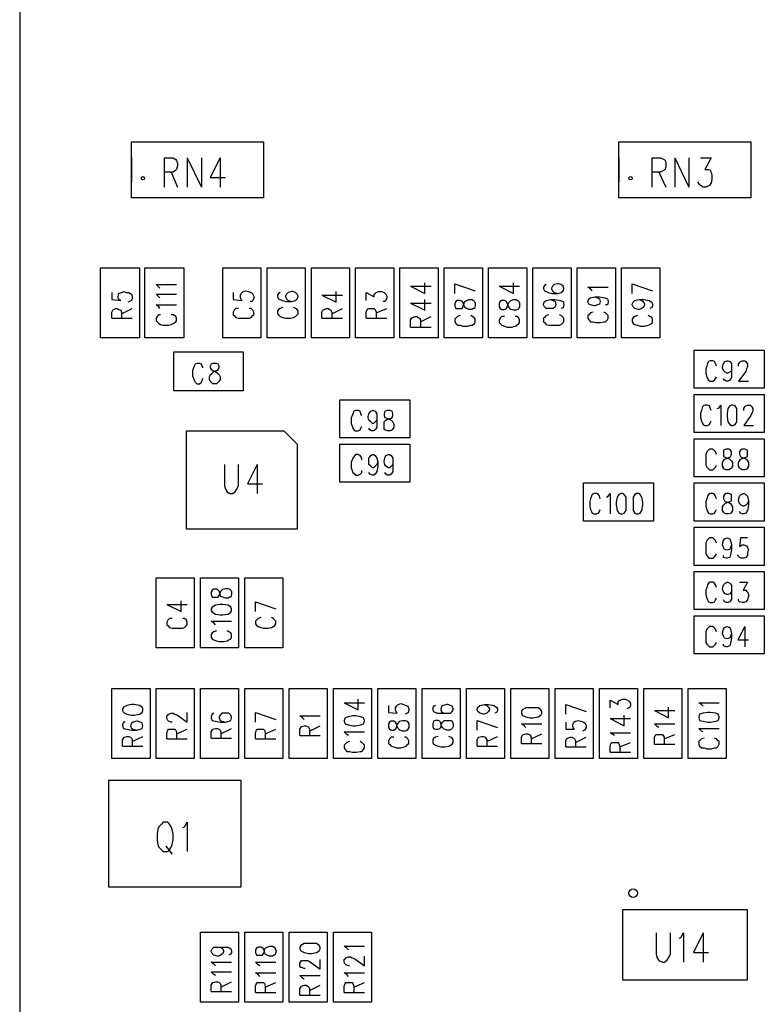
# Model space of a CAD drawing. Extents: x 11.9 to 28.1, y 10.8 to 21.2.
# Tile 3 of 17: x 16.5 to 17.3, y 16.8 to 17.9. Entities that reach past the tile are written whole.
import ezdxf

# ---------------------------------------------------------------- set-up
doc = ezdxf.new("R2010")
doc.units = 0
doc.header["$MEASUREMENT"] = 0
doc.layers.add('LAYNR1', color=2, linetype='Continuous')

msp = doc.modelspace()

# ---------------------------------------------------------------- linework, layer by layer
at = {"layer": 'LAYNR1', "color": 7}
for points in [[(16.487, 19.136), (16.487, 15.636)], [(16.487, 18.636), (16.487, 16.136)], [(16.613, 17.749), (16.613, 17.722)], [(16.65, 17.749), (16.65, 17.716)], [(16.65, 17.749), (16.66, 17.749), (16.663, 17.747), (16.664, 17.746), (16.665, 17.743), (16.665, 17.74), (16.664, 17.736), (16.663, 17.735), (16.66, 17.733), (16.65, 17.733)], [(16.676, 17.749), (16.676, 17.716)], [(16.676, 17.749), (16.692, 17.716)], [(16.692, 17.749), (16.692, 17.716)], [(16.713, 17.749), (16.702, 17.727), (16.719, 17.727)], [(16.713, 17.749), (16.713, 17.716)], [(16.762, 17.749), (16.762, 17.722)], [(17.163, 17.749), (17.163, 17.722)], [(17.2, 17.749), (17.2, 17.716)], [(17.2, 17.749), (17.21, 17.749), (17.214, 17.747), (17.215, 17.746), (17.216, 17.743), (17.216, 17.74), (17.215, 17.736), (17.214, 17.735), (17.21, 17.733), (17.2, 17.733)], [(17.226, 17.749), (17.226, 17.716)], [(17.226, 17.749), (17.242, 17.716)], [(17.242, 17.749), (17.242, 17.716)], [(17.255, 17.749), (17.267, 17.749), (17.26, 17.736), (17.264, 17.736), (17.266, 17.735), (17.267, 17.733), (17.268, 17.729), (17.268, 17.725), (17.267, 17.721), (17.265, 17.718), (17.261, 17.716), (17.258, 17.716), (17.255, 17.718), (17.254, 17.719), (17.252, 17.722)], [(17.312, 17.749), (17.312, 17.722)], [(16.658, 17.733), (16.665, 17.716)], [(17.208, 17.733), (17.216, 17.716)], [(16.578, 17.546), (16.578, 17.625)], [(16.578, 17.625), (16.622, 17.625)], [(16.622, 17.625), (16.622, 17.546)], [(16.628, 17.546), (16.628, 17.625)], [(16.628, 17.625), (16.672, 17.625)], [(16.672, 17.625), (16.672, 17.546)], [(16.716, 17.546), (16.716, 17.625)], [(16.716, 17.625), (16.759, 17.625)], [(16.759, 17.625), (16.759, 17.546)], [(16.766, 17.546), (16.766, 17.625)], [(16.766, 17.625), (16.809, 17.625)], [(16.809, 17.625), (16.809, 17.546)], [(16.816, 17.546), (16.816, 17.625)], [(16.816, 17.625), (16.859, 17.625)], [(16.859, 17.625), (16.859, 17.546)], [(16.866, 17.546), (16.866, 17.625)], [(16.866, 17.625), (16.909, 17.625)], [(16.909, 17.625), (16.909, 17.546)], [(16.916, 17.546), (16.916, 17.625)], [(16.916, 17.625), (16.959, 17.625)], [(16.959, 17.625), (16.959, 17.546)], [(16.966, 17.546), (16.966, 17.625)], [(16.966, 17.625), (17.009, 17.625)], [(17.009, 17.625), (17.009, 17.546)], [(17.016, 17.546), (17.016, 17.625)], [(17.016, 17.625), (17.059, 17.625)], [(17.059, 17.625), (17.059, 17.546)], [(17.066, 17.546), (17.066, 17.625)], [(17.066, 17.625), (17.109, 17.625)], [(17.109, 17.625), (17.109, 17.546)], [(17.116, 17.546), (17.116, 17.625)], [(17.116, 17.625), (17.159, 17.625)], [(17.159, 17.625), (17.159, 17.546)], [(17.166, 17.546), (17.166, 17.625)], [(17.166, 17.625), (17.209, 17.625)], [(17.209, 17.625), (17.209, 17.546)], [(16.928, 17.604), (16.944, 17.596), (16.944, 17.608)], [(16.978, 17.607), (17.001, 17.599)], [(16.978, 17.596), (16.978, 17.607)], [(17.028, 17.604), (17.044, 17.596), (17.044, 17.608)], [(17.081, 17.606), (17.079, 17.605), (17.078, 17.603), (17.078, 17.601), (17.079, 17.599), (17.083, 17.597), (17.088, 17.596), (17.094, 17.596), (17.098, 17.597), (17.1, 17.599), (17.101, 17.601), (17.101, 17.602), (17.1, 17.604), (17.098, 17.606), (17.095, 17.607), (17.094, 17.607), (17.09, 17.606), (17.088, 17.604), (17.087, 17.602), (17.087, 17.601), (17.088, 17.599), (17.09, 17.597), (17.094, 17.596)], [(17.178, 17.607), (17.201, 17.599)], [(17.178, 17.596), (17.178, 17.607)], [(16.591, 17.597), (16.591, 17.589), (16.601, 17.588), (16.599, 17.589), (16.598, 17.591), (16.598, 17.593)], [(16.598, 17.593), (16.599, 17.596), (16.602, 17.597), (16.605, 17.598), (16.607, 17.597), (16.61, 17.597), (16.613, 17.595), (16.614, 17.593), (16.614, 17.59), (16.613, 17.588), (16.611, 17.587), (16.609, 17.586)], [(16.645, 17.602), (16.644, 17.603), (16.641, 17.606), (16.664, 17.606)], [(16.728, 17.597), (16.728, 17.589), (16.738, 17.588), (16.737, 17.589), (16.736, 17.591), (16.736, 17.594), (16.737, 17.596), (16.739, 17.598), (16.742, 17.599), (16.745, 17.598), (16.748, 17.597), (16.75, 17.595), (16.751, 17.593), (16.751, 17.591), (16.75, 17.588), (16.749, 17.587), (16.747, 17.587)], [(16.781, 17.597), (16.779, 17.596), (16.778, 17.594), (16.778, 17.592), (16.779, 17.59), (16.783, 17.588), (16.788, 17.587), (16.794, 17.587), (16.798, 17.588), (16.8, 17.59), (16.801, 17.592), (16.801, 17.593), (16.8, 17.595), (16.798, 17.597), (16.795, 17.598), (16.794, 17.598), (16.79, 17.597), (16.788, 17.595), (16.787, 17.593), (16.787, 17.592), (16.788, 17.59), (16.79, 17.588), (16.794, 17.587)], [(16.828, 17.594), (16.844, 17.586), (16.844, 17.598)], [(16.878, 17.588), (16.878, 17.597), (16.887, 17.592), (16.887, 17.595), (16.888, 17.596), (16.889, 17.597), (16.892, 17.598), (16.895, 17.598), (16.898, 17.597), (16.9, 17.595), (16.901, 17.593), (16.901, 17.591), (16.9, 17.588), (16.899, 17.587), (16.897, 17.587)], [(16.928, 17.604), (16.951, 17.604)], [(17.028, 17.604), (17.051, 17.604)], [(17.133, 17.599), (17.131, 17.601), (17.128, 17.603), (17.151, 17.603)], [(16.645, 17.591), (16.644, 17.592), (16.641, 17.595), (16.664, 17.595)], [(16.828, 17.594), (16.851, 17.594)], [(16.928, 17.585), (16.944, 17.577), (16.944, 17.589)], [(16.928, 17.585), (16.951, 17.585)], [(17.028, 17.581), (17.029, 17.579), (17.031, 17.578), (17.034, 17.578), (17.036, 17.579), (17.037, 17.581), (17.038, 17.584), (17.039, 17.586), (17.041, 17.588), (17.044, 17.589), (17.047, 17.589), (17.049, 17.588), (17.05, 17.587), (17.051, 17.585)], [(17.051, 17.585), (17.051, 17.581), (17.05, 17.579), (17.049, 17.578), (17.047, 17.577), (17.044, 17.577), (17.041, 17.578), (17.039, 17.58), (17.038, 17.582), (17.037, 17.585), (17.036, 17.587), (17.034, 17.588), (17.031, 17.588), (17.029, 17.587), (17.028, 17.585)], [(17.028, 17.585), (17.028, 17.581)], [(17.086, 17.589), (17.089, 17.588), (17.091, 17.587), (17.092, 17.584), (17.092, 17.583), (17.091, 17.581), (17.089, 17.579), (17.086, 17.579), (17.085, 17.579), (17.081, 17.579), (17.079, 17.581), (17.078, 17.583), (17.078, 17.584), (17.079, 17.587), (17.081, 17.588), (17.086, 17.589), (17.091, 17.589), (17.097, 17.588), (17.1, 17.587), (17.101, 17.584), (17.101, 17.583), (17.1, 17.58), (17.098, 17.579)], [(17.136, 17.592), (17.139, 17.591), (17.141, 17.59), (17.142, 17.587), (17.142, 17.587), (17.141, 17.584), (17.139, 17.583), (17.136, 17.582), (17.135, 17.582), (17.131, 17.583), (17.129, 17.584), (17.128, 17.587), (17.128, 17.587), (17.129, 17.59), (17.131, 17.591), (17.136, 17.592), (17.141, 17.592), (17.147, 17.591), (17.15, 17.59), (17.151, 17.587), (17.151, 17.586), (17.15, 17.583), (17.148, 17.583)], [(17.186, 17.589), (17.189, 17.588), (17.191, 17.586), (17.192, 17.584), (17.192, 17.583), (17.191, 17.581), (17.189, 17.579), (17.186, 17.578), (17.185, 17.578), (17.181, 17.579), (17.179, 17.581), (17.178, 17.583), (17.178, 17.584), (17.179, 17.586), (17.181, 17.588), (17.186, 17.589), (17.191, 17.589), (17.197, 17.588), (17.2, 17.586), (17.201, 17.584), (17.201, 17.582), (17.2, 17.58), (17.198, 17.579)], [(16.591, 17.568), (16.591, 17.575), (16.592, 17.577), (16.593, 17.578), (16.595, 17.579), (16.597, 17.579), (16.599, 17.578), (16.601, 17.577), (16.602, 17.575), (16.602, 17.568)], [(16.602, 17.573), (16.614, 17.579)], [(16.645, 17.579), (16.644, 17.581), (16.641, 17.583), (16.664, 17.583)], [(16.734, 17.579), (16.731, 17.579), (16.729, 17.577), (16.728, 17.575), (16.728, 17.572), (16.729, 17.571), (16.731, 17.569), (16.734, 17.568), (16.737, 17.568), (16.742, 17.568), (16.746, 17.568), (16.748, 17.569), (16.75, 17.571), (16.751, 17.572), (16.751, 17.575), (16.75, 17.577), (16.748, 17.579), (16.746, 17.579)], [(16.784, 17.58), (16.781, 17.579), (16.779, 17.578), (16.778, 17.576), (16.778, 17.573), (16.779, 17.572), (16.781, 17.57), (16.784, 17.569), (16.787, 17.568), (16.792, 17.568), (16.796, 17.569), (16.798, 17.57), (16.8, 17.572), (16.801, 17.573), (16.801, 17.576), (16.8, 17.578), (16.798, 17.579), (16.796, 17.58)], [(16.828, 17.568), (16.828, 17.575), (16.829, 17.577), (16.83, 17.578), (16.833, 17.579), (16.835, 17.579), (16.837, 17.578), (16.838, 17.577), (16.839, 17.575), (16.839, 17.568)], [(16.839, 17.573), (16.851, 17.579)], [(16.878, 17.568), (16.878, 17.575), (16.879, 17.578), (16.88, 17.579), (16.883, 17.579), (16.885, 17.579), (16.887, 17.579), (16.888, 17.578), (16.889, 17.575), (16.889, 17.568)], [(16.889, 17.574), (16.901, 17.579)], [(17.134, 17.575), (17.131, 17.574), (17.129, 17.572), (17.128, 17.571), (17.128, 17.568), (17.129, 17.566), (17.131, 17.564), (17.134, 17.564), (17.137, 17.563), (17.142, 17.563), (17.146, 17.564), (17.148, 17.564), (17.15, 17.566), (17.151, 17.568), (17.151, 17.571), (17.15, 17.572), (17.148, 17.574), (17.146, 17.575)], [(16.591, 17.568), (16.614, 17.568)], [(16.646, 17.572), (16.644, 17.572), (16.642, 17.57), (16.641, 17.568), (16.641, 17.565), (16.642, 17.564), (16.644, 17.562), (16.646, 17.561), (16.649, 17.56), (16.655, 17.56), (16.658, 17.561), (16.66, 17.562), (16.663, 17.564), (16.664, 17.565), (16.664, 17.568), (16.663, 17.57), (16.66, 17.572), (16.658, 17.572)], [(16.828, 17.568), (16.851, 17.568)], [(16.878, 17.568), (16.901, 17.568)], [(16.928, 17.558), (16.928, 17.566), (16.929, 17.568), (16.93, 17.569), (16.933, 17.57), (16.935, 17.57), (16.937, 17.569), (16.938, 17.568), (16.939, 17.566), (16.939, 17.558)], [(16.939, 17.564), (16.951, 17.57)], [(16.984, 17.571), (16.981, 17.57), (16.979, 17.568), (16.978, 17.567), (16.978, 17.564), (16.979, 17.562), (16.981, 17.56), (16.984, 17.56), (16.987, 17.559), (16.992, 17.559), (16.996, 17.56), (16.998, 17.56), (17, 17.562), (17.001, 17.564), (17.001, 17.567), (17, 17.568), (16.998, 17.57), (16.996, 17.571)], [(17.034, 17.57), (17.031, 17.57), (17.029, 17.568), (17.028, 17.566), (17.028, 17.563), (17.029, 17.562), (17.031, 17.56), (17.034, 17.559), (17.037, 17.558)], [(17.042, 17.558), (17.046, 17.559), (17.048, 17.56), (17.05, 17.562), (17.051, 17.563), (17.051, 17.566), (17.05, 17.568), (17.048, 17.57), (17.046, 17.57)], [(17.084, 17.572), (17.081, 17.571), (17.079, 17.569), (17.078, 17.568), (17.078, 17.564), (17.079, 17.563), (17.081, 17.561), (17.084, 17.56), (17.087, 17.56), (17.092, 17.56), (17.096, 17.56), (17.098, 17.561), (17.1, 17.563), (17.101, 17.564), (17.101, 17.568), (17.1, 17.569), (17.098, 17.571), (17.096, 17.572)], [(17.184, 17.571), (17.181, 17.57), (17.179, 17.569), (17.178, 17.567)], [(17.178, 17.567), (17.178, 17.564), (17.179, 17.562), (17.181, 17.561), (17.184, 17.56), (17.187, 17.559), (17.192, 17.559), (17.196, 17.56), (17.198, 17.561), (17.2, 17.562), (17.201, 17.564), (17.201, 17.567)], [(17.201, 17.567), (17.2, 17.569), (17.198, 17.57), (17.196, 17.571)], [(16.928, 17.558), (16.951, 17.558)], [(17.037, 17.558), (17.042, 17.558)], [(16.622, 17.546), (16.578, 17.546)], [(16.672, 17.546), (16.628, 17.546)], [(16.759, 17.546), (16.716, 17.546)], [(16.809, 17.546), (16.766, 17.546)], [(16.859, 17.546), (16.816, 17.546)], [(16.909, 17.546), (16.866, 17.546)], [(16.959, 17.546), (16.916, 17.546)], [(17.009, 17.546), (16.966, 17.546)], [(17.059, 17.546), (17.016, 17.546)], [(17.109, 17.546), (17.066, 17.546)], [(17.159, 17.546), (17.116, 17.546)], [(17.209, 17.546), (17.166, 17.546)], [(16.661, 17.486), (16.661, 17.53)], [(16.661, 17.53), (16.739, 17.53)], [(16.739, 17.53), (16.739, 17.486)], [(17.248, 17.532), (17.327, 17.532)], [(17.248, 17.489), (17.248, 17.532)], [(17.327, 17.532), (17.327, 17.489)], [(17.273, 17.514), (17.272, 17.517), (17.271, 17.519), (17.269, 17.52), (17.266, 17.52), (17.264, 17.519), (17.263, 17.517), (17.262, 17.514), (17.261, 17.511), (17.261, 17.506), (17.262, 17.502), (17.263, 17.5), (17.264, 17.498), (17.266, 17.497), (17.269, 17.497), (17.271, 17.498), (17.272, 17.5), (17.273, 17.502)], [(17.29, 17.512), (17.29, 17.509), (17.288, 17.507), (17.286, 17.506), (17.285, 17.506), (17.283, 17.507), (17.281, 17.509), (17.28, 17.512), (17.28, 17.513), (17.281, 17.517), (17.283, 17.519), (17.285, 17.52), (17.286, 17.52), (17.288, 17.519), (17.29, 17.517), (17.29, 17.512), (17.29, 17.507), (17.29, 17.501), (17.288, 17.498), (17.286, 17.497), (17.284, 17.497), (17.282, 17.498), (17.281, 17.5)], [(17.298, 17.514), (17.298, 17.516), (17.299, 17.518), (17.3, 17.519), (17.302, 17.52), (17.305, 17.52), (17.306, 17.519), (17.307, 17.518), (17.308, 17.516), (17.308, 17.513), (17.307, 17.511), (17.306, 17.508), (17.298, 17.497), (17.309, 17.497)], [(16.694, 17.512), (16.693, 17.514), (16.692, 17.516), (16.69, 17.517), (16.687, 17.517), (16.685, 17.516), (16.684, 17.514), (16.683, 17.512), (16.682, 17.509), (16.682, 17.503), (16.683, 17.5), (16.684, 17.498), (16.685, 17.496), (16.687, 17.494), (16.69, 17.494), (16.692, 17.496), (16.693, 17.498), (16.694, 17.5)], [(16.739, 17.486), (16.661, 17.486)], [(17.327, 17.489), (17.248, 17.489)], [(16.848, 17.433), (16.848, 17.476)], [(16.848, 17.476), (16.927, 17.476)], [(16.927, 17.476), (16.927, 17.433)], [(17.248, 17.482), (17.327, 17.482)], [(17.248, 17.439), (17.248, 17.482)], [(17.327, 17.482), (17.327, 17.439)], [(16.873, 17.458), (16.872, 17.46), (16.871, 17.463), (16.869, 17.464), (16.866, 17.464), (16.864, 17.463), (16.863, 17.46), (16.862, 17.458), (16.861, 17.455), (16.861, 17.449), (16.862, 17.446), (16.863, 17.444), (16.864, 17.442), (16.866, 17.441), (16.869, 17.441), (16.871, 17.442), (16.872, 17.444), (16.873, 17.446)], [(16.89, 17.456), (16.89, 17.453), (16.888, 17.451), (16.886, 17.449), (16.885, 17.449), (16.883, 17.451), (16.881, 17.453), (16.88, 17.456), (16.88, 17.457), (16.881, 17.46), (16.883, 17.463), (16.885, 17.464), (16.886, 17.464), (16.888, 17.463), (16.89, 17.46), (16.89, 17.456), (16.89, 17.451), (16.89, 17.445), (16.888, 17.442), (16.886, 17.441), (16.884, 17.441), (16.882, 17.442), (16.881, 17.444)], [(17.256, 17.464), (17.255, 17.461), (17.255, 17.456), (17.256, 17.452)], [(17.265, 17.469), (17.263, 17.47), (17.26, 17.47), (17.258, 17.469), (17.257, 17.467), (17.256, 17.464)], [(17.267, 17.464), (17.266, 17.467), (17.265, 17.469)], [(17.274, 17.466), (17.276, 17.467), (17.278, 17.47), (17.278, 17.447)], [(17.304, 17.464), (17.304, 17.466), (17.305, 17.468), (17.306, 17.469), (17.308, 17.47), (17.311, 17.47), (17.312, 17.469), (17.313, 17.468), (17.314, 17.466), (17.314, 17.463), (17.313, 17.461), (17.312, 17.458), (17.304, 17.447), (17.315, 17.447)], [(17.256, 17.452), (17.257, 17.45), (17.258, 17.448), (17.26, 17.447), (17.263, 17.447), (17.265, 17.448)], [(17.265, 17.448), (17.266, 17.45), (17.267, 17.452)], [(16.927, 17.433), (16.848, 17.433)], [(17.327, 17.439), (17.248, 17.439)], [(17.248, 17.432), (17.327, 17.432)], [(17.248, 17.389), (17.248, 17.432)], [(17.327, 17.432), (17.327, 17.389)], [(16.848, 17.383), (16.848, 17.426)], [(16.848, 17.426), (16.927, 17.426)], [(16.927, 17.426), (16.927, 17.383)], [(17.273, 17.414), (17.272, 17.417), (17.27, 17.419), (17.269, 17.42), (17.265, 17.42), (17.264, 17.419), (17.262, 17.417), (17.261, 17.414), (17.261, 17.411), (17.261, 17.406), (17.261, 17.402), (17.262, 17.4), (17.264, 17.398), (17.265, 17.397), (17.269, 17.397), (17.27, 17.398), (17.272, 17.4), (17.273, 17.402)], [(17.284, 17.42), (17.281, 17.419), (17.281, 17.417), (17.281, 17.414), (17.281, 17.412), (17.283, 17.411), (17.286, 17.41), (17.288, 17.409), (17.29, 17.407), (17.291, 17.405)], [(17.282, 17.409), (17.285, 17.41), (17.288, 17.411), (17.289, 17.412), (17.29, 17.414), (17.29, 17.417), (17.289, 17.419), (17.287, 17.42), (17.284, 17.42)], [(17.3, 17.419), (17.299, 17.417), (17.299, 17.414), (17.3, 17.412)], [(17.302, 17.42), (17.3, 17.419)], [(17.308, 17.417), (17.308, 17.419), (17.305, 17.42), (17.302, 17.42)], [(16.865, 17.413), (16.863, 17.41), (16.862, 17.408), (16.861, 17.405), (16.861, 17.399), (16.862, 17.396), (16.863, 17.394), (16.865, 17.392)], [(16.873, 17.408), (16.873, 17.41), (16.871, 17.413), (16.869, 17.414), (16.866, 17.414), (16.865, 17.413)], [(17.291, 17.401), (17.29, 17.399), (17.289, 17.398), (17.287, 17.397), (17.284, 17.397), (17.281, 17.398), (17.281, 17.399), (17.28, 17.401), (17.28, 17.405), (17.281, 17.407), (17.282, 17.409)], [(17.3, 17.398), (17.299, 17.399), (17.298, 17.401), (17.298, 17.405), (17.299, 17.407), (17.3, 17.409), (17.303, 17.41), (17.306, 17.411), (17.308, 17.412), (17.308, 17.414)], [(17.3, 17.412), (17.301, 17.411), (17.304, 17.41), (17.307, 17.409), (17.308, 17.407)], [(17.308, 17.414), (17.308, 17.417)], [(17.308, 17.407), (17.309, 17.405), (17.309, 17.401), (17.308, 17.399)], [(16.718, 17.403), (16.718, 17.379), (16.719, 17.375), (16.721, 17.372), (16.724, 17.37), (16.727, 17.37), (16.73, 17.372), (16.732, 17.375), (16.734, 17.379), (16.734, 17.403)], [(16.755, 17.403), (16.744, 17.381), (16.761, 17.381)], [(16.755, 17.403), (16.755, 17.37)], [(16.865, 17.392), (16.866, 17.391), (16.869, 17.391), (16.871, 17.392), (16.873, 17.394), (16.873, 17.396)], [(16.891, 17.401), (16.89, 17.395), (16.888, 17.392), (16.886, 17.391), (16.885, 17.391), (16.882, 17.392)], [(16.891, 17.406), (16.891, 17.401)], [(16.908, 17.401), (16.908, 17.395), (16.906, 17.392), (16.904, 17.391), (16.902, 17.391), (16.9, 17.392)], [(16.908, 17.406), (16.908, 17.401)], [(17.291, 17.405), (17.291, 17.401)], [(17.308, 17.399), (17.308, 17.398), (17.305, 17.397), (17.302, 17.397), (17.3, 17.398)], [(16.882, 17.392), (16.881, 17.394)], [(16.9, 17.392), (16.899, 17.394)], [(17.327, 17.389), (17.248, 17.389)], [(16.927, 17.383), (16.848, 17.383)], [(17.123, 17.382), (17.202, 17.382)], [(17.123, 17.339), (17.123, 17.382)], [(17.202, 17.382), (17.202, 17.339)], [(17.248, 17.382), (17.327, 17.382)], [(17.248, 17.339), (17.248, 17.382)], [(17.327, 17.382), (17.327, 17.339)], [(17.131, 17.364), (17.13, 17.361), (17.13, 17.356), (17.131, 17.352)], [(17.14, 17.369), (17.138, 17.37), (17.135, 17.37), (17.133, 17.369), (17.132, 17.367), (17.131, 17.364)], [(17.142, 17.364), (17.141, 17.367), (17.14, 17.369)], [(17.149, 17.366), (17.151, 17.367), (17.153, 17.37), (17.153, 17.347)], [(17.183, 17.37), (17.181, 17.369), (17.179, 17.366), (17.179, 17.36), (17.179, 17.357), (17.179, 17.351), (17.181, 17.348), (17.183, 17.347)], [(17.183, 17.347), (17.185, 17.347), (17.187, 17.348), (17.189, 17.351), (17.19, 17.357), (17.19, 17.36), (17.189, 17.366), (17.187, 17.369), (17.185, 17.37), (17.183, 17.37)], [(17.273, 17.364), (17.272, 17.367), (17.271, 17.369), (17.269, 17.37), (17.266, 17.37), (17.264, 17.369), (17.263, 17.367), (17.262, 17.364), (17.261, 17.361), (17.261, 17.356), (17.262, 17.352), (17.263, 17.35), (17.264, 17.348), (17.266, 17.347), (17.269, 17.347), (17.271, 17.348), (17.272, 17.35), (17.273, 17.352)], [(17.309, 17.362), (17.308, 17.359), (17.306, 17.357), (17.304, 17.356), (17.303, 17.356), (17.301, 17.357), (17.299, 17.359), (17.298, 17.362), (17.298, 17.363), (17.299, 17.367), (17.301, 17.369), (17.303, 17.37), (17.304, 17.37), (17.306, 17.369), (17.308, 17.367), (17.309, 17.362), (17.309, 17.357), (17.308, 17.351), (17.306, 17.348), (17.304, 17.347), (17.302, 17.347), (17.3, 17.348), (17.299, 17.35)], [(17.131, 17.352), (17.132, 17.35), (17.133, 17.348), (17.135, 17.347), (17.138, 17.347), (17.14, 17.348)], [(17.14, 17.348), (17.141, 17.35), (17.142, 17.352)], [(17.202, 17.339), (17.123, 17.339)], [(17.327, 17.339), (17.248, 17.339)], [(17.248, 17.332), (17.327, 17.332)], [(17.248, 17.289), (17.248, 17.332)], [(17.327, 17.332), (17.327, 17.289)], [(17.273, 17.314), (17.272, 17.317), (17.27, 17.319), (17.269, 17.32), (17.265, 17.32), (17.264, 17.319), (17.262, 17.317), (17.261, 17.314), (17.261, 17.311), (17.261, 17.306), (17.261, 17.302), (17.262, 17.3), (17.264, 17.298), (17.265, 17.297), (17.269, 17.297), (17.27, 17.298), (17.272, 17.3), (17.273, 17.302)], [(17.282, 17.307), (17.281, 17.309), (17.28, 17.312), (17.28, 17.313), (17.281, 17.317), (17.282, 17.319)], [(17.282, 17.319), (17.285, 17.32), (17.285, 17.32), (17.288, 17.319), (17.289, 17.317), (17.29, 17.312), (17.29, 17.307), (17.289, 17.301), (17.288, 17.298), (17.285, 17.297), (17.284, 17.297), (17.281, 17.298), (17.281, 17.3)], [(17.3, 17.32), (17.299, 17.31), (17.3, 17.311)], [(17.308, 17.32), (17.3, 17.32)], [(17.29, 17.312), (17.289, 17.309), (17.288, 17.307), (17.285, 17.306), (17.285, 17.306), (17.282, 17.307)], [(17.3, 17.311), (17.302, 17.312), (17.304, 17.312), (17.307, 17.311), (17.308, 17.309)], [(17.308, 17.309), (17.309, 17.306), (17.308, 17.304)], [(17.308, 17.304), (17.308, 17.3), (17.306, 17.298), (17.304, 17.297), (17.301, 17.297), (17.299, 17.298), (17.298, 17.299), (17.297, 17.301)], [(17.327, 17.289), (17.248, 17.289)], [(16.641, 17.196), (16.641, 17.275)], [(16.641, 17.275), (16.684, 17.275)], [(16.684, 17.275), (16.684, 17.196)], [(16.691, 17.196), (16.691, 17.275)], [(16.691, 17.275), (16.734, 17.275)], [(16.734, 17.275), (16.734, 17.196)], [(16.741, 17.196), (16.741, 17.275)], [(16.741, 17.275), (16.784, 17.275)], [(16.784, 17.275), (16.784, 17.196)], [(17.248, 17.282), (17.327, 17.282)], [(17.248, 17.239), (17.248, 17.282)], [(17.327, 17.282), (17.327, 17.239)], [(17.273, 17.264), (17.272, 17.267), (17.271, 17.269), (17.269, 17.27), (17.266, 17.27), (17.264, 17.269), (17.263, 17.267), (17.262, 17.264), (17.261, 17.261), (17.261, 17.256), (17.262, 17.252), (17.263, 17.25), (17.264, 17.248), (17.266, 17.247), (17.269, 17.247), (17.271, 17.248), (17.272, 17.25), (17.273, 17.252)], [(17.29, 17.262), (17.29, 17.259), (17.288, 17.257), (17.286, 17.256), (17.285, 17.256), (17.283, 17.257), (17.281, 17.259), (17.28, 17.262), (17.28, 17.263), (17.281, 17.267), (17.283, 17.269), (17.285, 17.27), (17.286, 17.27), (17.288, 17.269), (17.29, 17.267), (17.29, 17.262), (17.29, 17.257), (17.29, 17.251), (17.288, 17.248), (17.286, 17.247), (17.284, 17.247), (17.282, 17.248), (17.281, 17.25)], [(17.299, 17.27), (17.308, 17.27), (17.303, 17.261), (17.306, 17.261), (17.307, 17.26), (17.308, 17.259), (17.309, 17.256), (17.309, 17.254), (17.308, 17.25), (17.306, 17.248), (17.304, 17.247), (17.302, 17.247), (17.299, 17.248), (17.298, 17.249), (17.298, 17.251)], [(16.653, 17.245), (16.669, 17.237), (16.669, 17.249)], [(16.653, 17.245), (16.676, 17.245)], [(16.753, 17.248), (16.776, 17.24)], [(16.753, 17.237), (16.753, 17.248)], [(16.659, 17.229), (16.656, 17.229), (16.654, 17.227), (16.653, 17.225), (16.653, 17.222), (16.654, 17.221), (16.656, 17.219), (16.659, 17.218), (16.662, 17.218), (16.667, 17.218), (16.671, 17.218), (16.673, 17.219), (16.675, 17.221), (16.676, 17.222), (16.676, 17.225), (16.675, 17.227), (16.673, 17.229), (16.671, 17.229)], [(16.759, 17.23), (16.756, 17.229), (16.754, 17.227), (16.753, 17.226)], [(16.776, 17.226), (16.775, 17.227), (16.773, 17.229), (16.771, 17.23)], [(17.327, 17.239), (17.248, 17.239)], [(17.248, 17.232), (17.327, 17.232)], [(17.248, 17.189), (17.248, 17.232)], [(17.327, 17.232), (17.327, 17.189)], [(16.708, 17.222), (16.706, 17.224), (16.703, 17.226), (16.726, 17.226)], [(16.753, 17.226), (16.753, 17.223), (16.754, 17.221), (16.756, 17.22), (16.759, 17.219), (16.762, 17.218), (16.767, 17.218), (16.771, 17.219), (16.773, 17.22), (16.775, 17.221), (16.776, 17.223), (16.776, 17.226)], [(17.273, 17.214), (17.272, 17.217), (17.27, 17.219), (17.269, 17.22), (17.265, 17.22), (17.264, 17.219), (17.262, 17.217), (17.261, 17.214), (17.261, 17.211), (17.261, 17.206), (17.261, 17.202), (17.262, 17.2), (17.264, 17.198), (17.265, 17.197), (17.269, 17.197), (17.27, 17.198), (17.272, 17.2), (17.273, 17.202)], [(17.282, 17.207), (17.281, 17.209), (17.28, 17.212), (17.28, 17.213), (17.281, 17.217), (17.282, 17.219)], [(17.282, 17.219), (17.285, 17.22), (17.285, 17.22), (17.288, 17.219), (17.289, 17.217), (17.29, 17.212), (17.29, 17.207), (17.289, 17.201), (17.288, 17.198), (17.285, 17.197), (17.284, 17.197), (17.281, 17.198), (17.281, 17.2)], [(17.305, 17.22), (17.297, 17.205), (17.309, 17.205)], [(17.305, 17.22), (17.305, 17.197)], [(16.709, 17.215), (16.706, 17.214), (16.704, 17.213), (16.703, 17.211), (16.703, 17.208), (16.704, 17.206), (16.706, 17.205), (16.709, 17.204), (16.712, 17.203), (16.717, 17.203), (16.721, 17.204), (16.723, 17.205), (16.725, 17.206), (16.726, 17.208), (16.726, 17.211), (16.725, 17.213), (16.723, 17.214), (16.721, 17.215)], [(17.29, 17.212), (17.289, 17.209), (17.288, 17.207), (17.285, 17.206), (17.285, 17.206), (17.282, 17.207)], [(16.684, 17.196), (16.641, 17.196)], [(16.734, 17.196), (16.691, 17.196)], [(16.784, 17.196), (16.741, 17.196)], [(17.327, 17.189), (17.248, 17.189)], [(16.591, 17.071), (16.591, 17.15)], [(16.591, 17.15), (16.634, 17.15)], [(16.634, 17.15), (16.634, 17.071)], [(16.641, 17.071), (16.641, 17.15)], [(16.641, 17.15), (16.684, 17.15)], [(16.684, 17.15), (16.684, 17.071)], [(16.691, 17.071), (16.691, 17.15)], [(16.691, 17.15), (16.734, 17.15)], [(16.734, 17.15), (16.734, 17.071)], [(16.741, 17.071), (16.741, 17.15)], [(16.741, 17.15), (16.784, 17.15)], [(16.784, 17.15), (16.784, 17.071)], [(16.791, 17.071), (16.791, 17.15)], [(16.791, 17.15), (16.834, 17.15)], [(16.834, 17.15), (16.834, 17.071)], [(16.841, 17.071), (16.841, 17.15)], [(16.841, 17.15), (16.884, 17.15)], [(16.884, 17.15), (16.884, 17.071)], [(16.891, 17.071), (16.891, 17.15)], [(16.891, 17.15), (16.934, 17.15)], [(16.934, 17.15), (16.934, 17.071)], [(16.941, 17.071), (16.941, 17.15)], [(16.941, 17.15), (16.984, 17.15)], [(16.984, 17.15), (16.984, 17.071)], [(16.991, 17.071), (16.991, 17.15)], [(16.991, 17.15), (17.034, 17.15)], [(17.034, 17.15), (17.034, 17.071)], [(17.041, 17.071), (17.041, 17.15)], [(17.041, 17.15), (17.084, 17.15)], [(17.084, 17.15), (17.084, 17.071)], [(17.091, 17.071), (17.091, 17.15)], [(17.091, 17.15), (17.134, 17.15)], [(17.134, 17.15), (17.134, 17.071)], [(17.141, 17.071), (17.141, 17.15)], [(17.141, 17.15), (17.184, 17.15)], [(17.184, 17.15), (17.184, 17.071)], [(17.191, 17.071), (17.191, 17.15)], [(17.191, 17.15), (17.234, 17.15)], [(17.234, 17.15), (17.234, 17.071)], [(17.241, 17.071), (17.241, 17.15)], [(17.241, 17.15), (17.284, 17.15)], [(17.284, 17.15), (17.284, 17.071)], [(16.853, 17.134), (16.869, 17.126), (16.869, 17.138)], [(16.853, 17.134), (16.876, 17.134)], [(16.903, 17.131), (16.903, 17.123), (16.913, 17.122), (16.912, 17.123), (16.911, 17.126), (16.911, 17.128), (16.912, 17.13), (16.914, 17.132), (16.917, 17.133), (16.92, 17.132), (16.923, 17.131), (16.925, 17.13), (16.926, 17.127)], [(16.956, 17.131), (16.954, 17.13), (16.953, 17.128), (16.953, 17.126), (16.954, 17.124), (16.958, 17.122), (16.963, 17.122), (16.969, 17.122), (16.973, 17.122), (16.975, 17.124), (16.976, 17.126), (16.976, 17.127)], [(16.976, 17.127), (16.975, 17.13), (16.973, 17.131), (16.97, 17.132), (16.969, 17.132), (16.965, 17.131), (16.963, 17.13), (16.962, 17.127)], [(17.011, 17.132), (17.014, 17.131), (17.016, 17.129), (17.017, 17.127), (17.017, 17.126), (17.016, 17.124), (17.014, 17.122), (17.011, 17.121), (17.01, 17.121), (17.006, 17.122), (17.004, 17.124), (17.003, 17.126), (17.003, 17.127), (17.004, 17.129), (17.006, 17.131), (17.011, 17.132), (17.016, 17.132), (17.022, 17.131), (17.025, 17.129), (17.026, 17.127), (17.026, 17.125), (17.025, 17.123), (17.023, 17.122)], [(17.103, 17.132), (17.126, 17.124)], [(17.103, 17.121), (17.103, 17.132)], [(17.153, 17.128), (17.153, 17.137), (17.162, 17.132), (17.162, 17.135), (17.163, 17.136), (17.164, 17.137), (17.167, 17.138), (17.17, 17.138), (17.173, 17.137), (17.175, 17.135), (17.176, 17.133), (17.176, 17.131), (17.175, 17.128), (17.174, 17.128), (17.172, 17.127)], [(17.203, 17.125), (17.219, 17.117), (17.219, 17.129)], [(17.258, 17.13), (17.256, 17.132), (17.253, 17.134), (17.276, 17.134)], [(16.659, 17.112), (16.658, 17.112), (16.655, 17.113), (16.654, 17.114), (16.653, 17.116), (16.653, 17.119), (16.654, 17.12), (16.655, 17.121), (16.658, 17.122), (16.66, 17.122), (16.662, 17.121), (16.665, 17.12), (16.676, 17.112), (16.676, 17.123)], [(16.706, 17.122), (16.704, 17.121), (16.703, 17.118)], [(16.703, 17.118), (16.703, 17.117), (16.704, 17.114), (16.708, 17.113), (16.713, 17.112), (16.719, 17.112), (16.723, 17.113), (16.725, 17.114), (16.726, 17.117), (16.726, 17.118), (16.725, 17.12), (16.723, 17.122), (16.72, 17.122), (16.719, 17.122), (16.715, 17.122), (16.713, 17.12), (16.712, 17.118), (16.712, 17.117), (16.713, 17.114), (16.715, 17.113), (16.719, 17.112)], [(16.753, 17.123), (16.776, 17.115)], [(16.753, 17.112), (16.753, 17.123)], [(16.808, 17.115), (16.806, 17.117), (16.803, 17.119), (16.826, 17.119)], [(16.926, 17.127), (16.926, 17.125), (16.925, 17.122), (16.924, 17.122), (16.922, 17.121)], [(16.962, 17.127), (16.962, 17.126), (16.963, 17.124), (16.965, 17.122), (16.969, 17.122)], [(17.153, 17.116), (17.169, 17.108), (17.169, 17.12)], [(17.203, 17.125), (17.226, 17.125)], [(16.606, 17.112), (16.604, 17.112), (16.603, 17.109), (16.603, 17.108), (16.604, 17.105), (16.608, 17.104), (16.613, 17.103), (16.619, 17.103), (16.623, 17.104), (16.625, 17.105), (16.626, 17.108), (16.626, 17.108), (16.625, 17.111), (16.623, 17.112), (16.62, 17.113), (16.619, 17.113), (16.615, 17.112), (16.613, 17.111), (16.612, 17.108), (16.612, 17.108), (16.613, 17.105), (16.615, 17.104), (16.619, 17.103)], [(16.803, 17.097), (16.803, 17.104), (16.804, 17.106), (16.805, 17.107), (16.808, 17.108), (16.81, 17.108), (16.812, 17.107), (16.813, 17.106), (16.814, 17.104), (16.814, 17.097)], [(16.814, 17.102), (16.826, 17.108)], [(16.903, 17.106), (16.904, 17.104), (16.906, 17.103), (16.909, 17.103), (16.911, 17.104), (16.912, 17.106), (16.913, 17.109), (16.914, 17.111), (16.916, 17.113), (16.919, 17.114), (16.922, 17.114), (16.924, 17.113), (16.925, 17.112), (16.926, 17.11)], [(16.926, 17.11), (16.926, 17.106), (16.925, 17.104), (16.924, 17.103), (16.922, 17.102), (16.919, 17.102), (16.916, 17.103), (16.914, 17.105), (16.913, 17.107), (16.912, 17.11), (16.911, 17.112), (16.909, 17.113), (16.906, 17.113), (16.904, 17.112), (16.903, 17.11)], [(16.903, 17.11), (16.903, 17.106)], [(16.963, 17.11), (16.964, 17.112), (16.966, 17.114), (16.969, 17.114), (16.972, 17.114), (16.974, 17.114), (16.975, 17.113), (16.976, 17.11), (16.976, 17.107), (16.975, 17.105), (16.974, 17.104), (16.972, 17.103), (16.969, 17.103), (16.966, 17.104), (16.964, 17.106), (16.963, 17.108), (16.962, 17.111), (16.961, 17.113), (16.959, 17.114), (16.956, 17.114), (16.954, 17.113), (16.953, 17.11), (16.953, 17.107)], [(16.953, 17.107), (16.954, 17.105), (16.956, 17.104), (16.959, 17.104), (16.961, 17.105), (16.962, 17.106), (16.963, 17.11)], [(17.003, 17.114), (17.026, 17.106)], [(17.003, 17.103), (17.003, 17.114)], [(17.058, 17.106), (17.056, 17.108), (17.053, 17.11), (17.076, 17.11)], [(17.103, 17.112), (17.103, 17.104), (17.113, 17.104), (17.112, 17.104), (17.111, 17.107), (17.111, 17.109), (17.112, 17.112), (17.114, 17.113), (17.117, 17.114), (17.12, 17.113), (17.123, 17.112), (17.125, 17.111), (17.126, 17.108), (17.126, 17.106), (17.125, 17.104), (17.124, 17.103), (17.122, 17.102)], [(17.153, 17.116), (17.176, 17.116)], [(17.208, 17.106), (17.206, 17.107), (17.203, 17.11)], [(17.203, 17.11), (17.226, 17.11)], [(16.603, 17.085), (16.603, 17.092), (16.604, 17.094), (16.605, 17.095), (16.608, 17.096), (16.61, 17.096), (16.612, 17.095), (16.613, 17.094), (16.614, 17.092), (16.614, 17.085)], [(16.614, 17.09), (16.626, 17.096)], [(16.653, 17.093), (16.653, 17.1), (16.654, 17.103), (16.655, 17.104), (16.658, 17.104), (16.66, 17.104), (16.662, 17.104), (16.663, 17.103), (16.664, 17.1), (16.664, 17.093)], [(16.664, 17.099), (16.676, 17.104)], [(16.703, 17.101), (16.704, 17.103), (16.705, 17.104), (16.708, 17.105), (16.71, 17.105), (16.712, 17.104), (16.713, 17.103), (16.714, 17.101)], [(16.703, 17.094), (16.703, 17.101)], [(16.714, 17.099), (16.726, 17.105)], [(16.714, 17.101), (16.714, 17.094)], [(16.753, 17.093), (16.753, 17.1), (16.754, 17.103), (16.755, 17.104), (16.758, 17.104), (16.76, 17.104), (16.762, 17.104), (16.763, 17.103), (16.764, 17.1), (16.764, 17.093)], [(16.764, 17.099), (16.776, 17.104)], [(16.803, 17.097), (16.826, 17.097)], [(16.858, 17.097), (16.856, 17.098), (16.853, 17.101), (16.876, 17.101)], [(16.909, 17.095), (16.906, 17.095), (16.904, 17.093), (16.903, 17.091), (16.903, 17.088), (16.904, 17.087), (16.906, 17.085), (16.909, 17.084), (16.912, 17.083)], [(16.917, 17.083), (16.921, 17.084), (16.923, 17.085), (16.925, 17.087), (16.926, 17.088), (16.926, 17.091), (16.925, 17.093), (16.923, 17.095), (16.921, 17.095)], [(16.959, 17.096), (16.956, 17.095), (16.954, 17.094), (16.953, 17.092)], [(16.976, 17.092), (16.975, 17.094), (16.973, 17.095), (16.971, 17.096)], [(17.003, 17.085), (17.003, 17.092), (17.004, 17.094), (17.005, 17.095), (17.008, 17.096), (17.01, 17.096), (17.012, 17.095), (17.013, 17.094), (17.014, 17.092), (17.014, 17.085)], [(17.014, 17.09), (17.026, 17.096)], [(17.053, 17.088), (17.053, 17.095), (17.054, 17.097), (17.055, 17.098), (17.058, 17.099), (17.06, 17.099), (17.062, 17.098), (17.063, 17.097), (17.064, 17.095), (17.064, 17.088)], [(17.064, 17.093), (17.076, 17.099)], [(17.103, 17.084), (17.103, 17.091), (17.104, 17.093), (17.105, 17.094), (17.108, 17.095), (17.11, 17.095), (17.112, 17.094), (17.113, 17.093), (17.114, 17.091), (17.114, 17.084)], [(17.114, 17.089), (17.126, 17.095)], [(17.158, 17.097), (17.156, 17.098), (17.153, 17.1), (17.176, 17.1)], [(17.203, 17.087), (17.203, 17.095), (17.204, 17.097), (17.205, 17.098), (17.208, 17.098), (17.21, 17.098), (17.212, 17.098), (17.213, 17.097), (17.214, 17.095), (17.214, 17.087)], [(17.214, 17.093), (17.226, 17.098)], [(17.258, 17.101), (17.256, 17.102), (17.253, 17.105), (17.276, 17.105)], [(16.603, 17.085), (16.626, 17.085)], [(16.653, 17.093), (16.676, 17.093)], [(16.703, 17.094), (16.726, 17.094)], [(16.753, 17.093), (16.776, 17.093)], [(16.859, 17.09), (16.856, 17.089), (16.854, 17.087), (16.853, 17.086), (16.853, 17.083), (16.854, 17.081), (16.856, 17.079), (16.859, 17.079), (16.862, 17.078), (16.867, 17.078), (16.871, 17.079), (16.873, 17.079), (16.875, 17.081), (16.876, 17.083), (16.876, 17.086), (16.875, 17.087), (16.873, 17.089), (16.871, 17.09)], [(16.953, 17.092), (16.953, 17.089), (16.954, 17.087), (16.956, 17.086), (16.959, 17.085), (16.962, 17.084), (16.967, 17.084), (16.971, 17.085), (16.973, 17.086), (16.975, 17.087), (16.976, 17.089), (16.976, 17.092)], [(17.003, 17.085), (17.026, 17.085)], [(17.053, 17.088), (17.076, 17.088)], [(17.103, 17.084), (17.126, 17.084)], [(17.153, 17.078), (17.153, 17.085), (17.154, 17.088), (17.155, 17.089), (17.158, 17.089), (17.16, 17.089), (17.162, 17.089), (17.163, 17.088), (17.164, 17.085), (17.164, 17.078)], [(17.164, 17.084), (17.176, 17.089)], [(17.203, 17.087), (17.226, 17.087)], [(17.259, 17.094), (17.256, 17.093), (17.254, 17.091), (17.253, 17.09), (17.253, 17.087), (17.254, 17.085), (17.256, 17.083), (17.259, 17.083), (17.262, 17.082), (17.267, 17.082), (17.271, 17.083), (17.273, 17.083), (17.275, 17.085), (17.276, 17.087), (17.276, 17.09), (17.275, 17.091), (17.273, 17.093), (17.271, 17.094)], [(16.912, 17.083), (16.917, 17.083)], [(17.153, 17.078), (17.176, 17.078)], [(16.634, 17.071), (16.591, 17.071)], [(16.684, 17.071), (16.641, 17.071)], [(16.734, 17.071), (16.691, 17.071)], [(16.784, 17.071), (16.741, 17.071)], [(16.834, 17.071), (16.791, 17.071)], [(16.884, 17.071), (16.841, 17.071)], [(16.934, 17.071), (16.891, 17.071)], [(16.984, 17.071), (16.941, 17.071)], [(17.034, 17.071), (16.991, 17.071)], [(17.084, 17.071), (17.041, 17.071)], [(17.134, 17.071), (17.091, 17.071)], [(17.184, 17.071), (17.141, 17.071)], [(17.234, 17.071), (17.191, 17.071)], [(17.284, 17.071), (17.241, 17.071)], [(16.737, 17.046), (16.587, 17.046)], [(16.587, 17.046), (16.587, 16.926)], [(16.737, 16.926), (16.737, 17.046)], [(16.671, 16.993), (16.673, 16.994), (16.676, 16.999), (16.676, 16.966)], [(16.652, 16.972), (16.659, 16.963)], [(16.587, 16.926), (16.737, 16.926)], [(16.691, 16.796), (16.691, 16.875)], [(16.691, 16.875), (16.734, 16.875)], [(16.734, 16.875), (16.734, 16.796)], [(16.741, 16.796), (16.741, 16.875)], [(16.741, 16.875), (16.784, 16.875)], [(16.784, 16.875), (16.784, 16.796)], [(16.791, 16.796), (16.791, 16.875)], [(16.791, 16.875), (16.834, 16.875)], [(16.834, 16.875), (16.834, 16.796)], [(16.841, 16.796), (16.841, 16.875)], [(16.841, 16.875), (16.884, 16.875)], [(16.884, 16.875), (16.884, 16.796)], [(17.205, 16.874), (17.205, 16.85), (17.206, 16.846), (17.208, 16.843), (17.212, 16.841), (17.214, 16.841), (17.217, 16.843), (17.219, 16.846), (17.221, 16.85), (17.221, 16.874)], [(17.231, 16.868), (17.233, 16.869), (17.236, 16.874), (17.236, 16.841)], [(17.258, 16.874), (17.247, 16.852), (17.264, 16.852)], [(17.258, 16.874), (17.258, 16.841)], [(16.822, 16.852), (16.825, 16.854), (16.826, 16.856), (16.826, 16.858), (16.825, 16.86), (16.822, 16.862), (16.816, 16.862), (16.813, 16.862), (16.808, 16.862), (16.804, 16.86), (16.803, 16.858), (16.803, 16.856)], [(16.711, 16.858), (16.714, 16.858), (16.716, 16.856), (16.717, 16.854), (16.717, 16.853), (16.716, 16.851), (16.714, 16.849), (16.711, 16.848), (16.71, 16.848), (16.706, 16.849), (16.704, 16.851), (16.703, 16.853), (16.703, 16.854), (16.704, 16.856), (16.706, 16.858), (16.711, 16.858), (16.716, 16.858), (16.722, 16.858), (16.725, 16.856), (16.726, 16.854), (16.726, 16.852)], [(16.726, 16.852), (16.725, 16.85), (16.723, 16.849)], [(16.803, 16.856), (16.804, 16.854), (16.808, 16.852)], [(16.808, 16.852), (16.813, 16.851), (16.816, 16.851), (16.822, 16.852)], [(16.858, 16.855), (16.856, 16.857), (16.853, 16.859), (16.876, 16.859)], [(16.708, 16.837), (16.706, 16.839), (16.703, 16.841), (16.726, 16.841)], [(16.758, 16.837), (16.756, 16.838), (16.753, 16.841), (16.776, 16.841)], [(16.805, 16.835), (16.804, 16.835), (16.803, 16.837), (16.803, 16.84), (16.804, 16.842), (16.805, 16.843), (16.808, 16.843)], [(16.808, 16.843), (16.81, 16.843)], [(16.81, 16.843), (16.812, 16.843), (16.815, 16.841), (16.826, 16.833), (16.826, 16.844)], [(16.859, 16.837), (16.858, 16.837), (16.855, 16.838), (16.854, 16.839), (16.853, 16.841), (16.853, 16.844), (16.854, 16.845), (16.855, 16.846), (16.858, 16.847), (16.86, 16.847), (16.862, 16.846), (16.865, 16.845), (16.876, 16.837), (16.876, 16.848)], [(16.708, 16.826), (16.706, 16.827), (16.703, 16.83), (16.726, 16.83)], [(16.758, 16.825), (16.756, 16.827), (16.753, 16.829), (16.776, 16.829)], [(16.809, 16.834), (16.808, 16.834), (16.805, 16.835)], [(16.858, 16.825), (16.856, 16.827), (16.853, 16.829), (16.876, 16.829)], [(16.703, 16.808), (16.703, 16.815), (16.704, 16.817)], [(16.704, 16.817), (16.705, 16.818), (16.708, 16.819), (16.71, 16.819), (16.712, 16.818), (16.713, 16.817)], [(16.713, 16.817), (16.714, 16.815), (16.714, 16.808)], [(16.714, 16.813), (16.726, 16.819)], [(16.753, 16.807), (16.753, 16.814), (16.754, 16.817), (16.755, 16.818), (16.758, 16.818), (16.76, 16.818), (16.762, 16.818), (16.763, 16.817), (16.764, 16.814), (16.764, 16.807)], [(16.764, 16.813), (16.776, 16.818)], [(16.808, 16.822), (16.806, 16.823), (16.803, 16.826)], [(16.803, 16.826), (16.826, 16.826)], [(16.853, 16.807), (16.853, 16.814), (16.854, 16.817), (16.855, 16.818), (16.858, 16.818), (16.86, 16.818), (16.862, 16.818), (16.863, 16.817), (16.864, 16.814), (16.864, 16.807)], [(16.864, 16.813), (16.876, 16.818)], [(16.703, 16.808), (16.726, 16.808)], [(16.753, 16.807), (16.776, 16.807)], [(16.803, 16.804), (16.803, 16.811), (16.804, 16.813), (16.805, 16.814), (16.808, 16.815), (16.81, 16.815), (16.812, 16.814), (16.813, 16.813), (16.814, 16.811), (16.814, 16.804)], [(16.814, 16.809), (16.826, 16.815)], [(16.853, 16.807), (16.876, 16.807)], [(16.734, 16.796), (16.691, 16.796)], [(16.784, 16.796), (16.741, 16.796)], [(16.834, 16.796), (16.791, 16.796)], [(16.803, 16.804), (16.826, 16.804)], [(16.884, 16.796), (16.841, 16.796)]]:
    msp.add_lwpolyline(points, dxfattribs=at)
for points in [[(16.613, 17.767), (16.762, 17.767), (16.762, 17.704), (16.613, 17.704), (16.613, 17.767)], [(17.163, 17.767), (17.312, 17.767), (17.312, 17.704), (17.163, 17.704), (17.163, 17.767)], [(16.978, 17.582), (16.979, 17.579), (16.981, 17.579), (16.984, 17.579), (16.986, 17.579), (16.987, 17.581), (16.988, 17.584), (16.989, 17.587), (16.991, 17.588), (16.994, 17.589), (16.997, 17.589), (16.999, 17.588), (17, 17.587), (17.001, 17.585), (17.001, 17.582), (17, 17.579), (16.999, 17.579), (16.997, 17.578), (16.994, 17.578), (16.991, 17.579), (16.989, 17.58), (16.988, 17.583), (16.987, 17.586), (16.986, 17.587), (16.984, 17.588), (16.981, 17.588), (16.979, 17.587), (16.978, 17.585), (16.978, 17.582)], [(16.705, 17.517), (16.703, 17.516), (16.702, 17.514), (16.702, 17.512), (16.703, 17.51), (16.705, 17.509), (16.708, 17.508), (16.71, 17.506), (16.712, 17.504), (16.713, 17.502), (16.713, 17.499), (16.712, 17.497), (16.711, 17.496), (16.709, 17.494), (16.705, 17.494), (16.703, 17.496), (16.702, 17.497), (16.701, 17.499), (16.701, 17.502), (16.702, 17.504), (16.704, 17.506), (16.706, 17.508), (16.709, 17.509), (16.711, 17.51), (16.712, 17.512), (16.712, 17.514), (16.711, 17.516), (16.709, 17.517), (16.705, 17.517)], [(16.902, 17.464), (16.899, 17.463), (16.898, 17.46), (16.898, 17.458), (16.899, 17.456), (16.901, 17.455), (16.904, 17.454), (16.906, 17.453), (16.908, 17.451), (16.909, 17.448), (16.909, 17.445), (16.908, 17.443), (16.907, 17.442), (16.905, 17.441), (16.902, 17.441), (16.899, 17.442), (16.898, 17.443), (16.898, 17.445), (16.898, 17.448), (16.898, 17.451), (16.9, 17.453), (16.902, 17.454), (16.906, 17.455), (16.907, 17.456), (16.908, 17.458), (16.908, 17.46), (16.907, 17.463), (16.905, 17.464), (16.902, 17.464)], [(17.29, 17.47), (17.288, 17.469), (17.286, 17.466), (17.285, 17.46), (17.285, 17.457), (17.286, 17.451), (17.288, 17.448), (17.29, 17.447), (17.292, 17.447), (17.294, 17.448), (17.296, 17.451), (17.296, 17.457), (17.296, 17.46), (17.296, 17.466), (17.294, 17.469), (17.292, 17.47), (17.29, 17.47)], [(16.785, 17.441), (16.8, 17.426), (16.8, 17.33), (16.675, 17.33), (16.675, 17.441), (16.785, 17.441)], [(16.891, 17.406), (16.89, 17.403), (16.888, 17.401), (16.886, 17.399), (16.885, 17.399), (16.883, 17.401), (16.881, 17.403), (16.881, 17.406), (16.881, 17.407), (16.881, 17.41), (16.883, 17.413), (16.885, 17.414), (16.886, 17.414), (16.888, 17.413), (16.89, 17.41), (16.891, 17.406)], [(16.908, 17.406), (16.908, 17.403), (16.906, 17.401), (16.904, 17.399), (16.903, 17.399), (16.9, 17.401), (16.899, 17.403), (16.898, 17.406), (16.898, 17.407), (16.899, 17.41), (16.9, 17.413), (16.903, 17.414), (16.904, 17.414), (16.906, 17.413), (16.908, 17.41), (16.908, 17.406)], [(17.165, 17.37), (17.163, 17.369), (17.161, 17.366), (17.16, 17.36), (17.16, 17.357), (17.161, 17.351), (17.163, 17.348), (17.165, 17.347), (17.167, 17.347), (17.169, 17.348), (17.171, 17.351), (17.171, 17.357), (17.171, 17.36), (17.171, 17.366), (17.169, 17.369), (17.167, 17.37), (17.165, 17.37)], [(17.284, 17.37), (17.282, 17.369), (17.281, 17.367), (17.281, 17.364), (17.282, 17.362), (17.283, 17.361), (17.287, 17.36), (17.289, 17.359), (17.29, 17.357), (17.291, 17.355), (17.291, 17.351), (17.29, 17.349), (17.29, 17.348), (17.287, 17.347), (17.284, 17.347), (17.282, 17.348), (17.281, 17.349), (17.28, 17.351), (17.28, 17.355), (17.281, 17.357), (17.283, 17.359), (17.285, 17.36), (17.288, 17.361), (17.29, 17.362), (17.29, 17.364), (17.29, 17.367), (17.29, 17.369), (17.287, 17.37), (17.284, 17.37)], [(16.703, 17.256), (16.704, 17.253), (16.706, 17.253), (16.709, 17.253), (16.711, 17.253), (16.712, 17.255), (16.713, 17.258), (16.714, 17.26), (16.716, 17.262), (16.719, 17.263), (16.722, 17.263), (16.724, 17.262), (16.725, 17.261), (16.726, 17.259), (16.726, 17.256), (16.725, 17.253), (16.724, 17.253), (16.722, 17.252), (16.719, 17.252), (16.716, 17.253), (16.714, 17.254), (16.713, 17.257), (16.712, 17.26), (16.711, 17.261), (16.709, 17.262), (16.706, 17.262), (16.704, 17.261), (16.703, 17.259), (16.703, 17.256)], [(16.703, 17.238), (16.704, 17.236), (16.708, 17.234), (16.713, 17.233), (16.716, 17.233), (16.722, 17.234), (16.725, 17.236), (16.726, 17.238), (16.726, 17.24), (16.725, 17.242), (16.722, 17.244), (16.716, 17.245), (16.713, 17.245), (16.708, 17.244), (16.704, 17.242), (16.703, 17.24), (16.703, 17.238)], [(16.603, 17.125), (16.604, 17.123), (16.608, 17.121), (16.613, 17.12), (16.616, 17.12), (16.622, 17.121), (16.625, 17.123), (16.626, 17.125), (16.626, 17.127), (16.625, 17.129), (16.622, 17.131), (16.616, 17.132), (16.613, 17.132), (16.608, 17.131), (16.604, 17.129), (16.603, 17.127), (16.603, 17.125)], [(16.853, 17.113), (16.854, 17.11), (16.858, 17.109), (16.863, 17.108), (16.866, 17.108), (16.872, 17.109), (16.875, 17.11), (16.876, 17.113), (16.876, 17.114), (16.875, 17.117), (16.872, 17.118), (16.866, 17.119), (16.863, 17.119), (16.858, 17.118), (16.854, 17.117), (16.853, 17.114), (16.853, 17.113)], [(17.053, 17.122), (17.054, 17.12), (17.058, 17.118), (17.063, 17.117), (17.066, 17.117), (17.072, 17.118), (17.075, 17.12), (17.076, 17.122), (17.076, 17.124), (17.075, 17.126), (17.072, 17.128), (17.066, 17.128), (17.063, 17.128), (17.058, 17.128), (17.054, 17.126), (17.053, 17.124), (17.053, 17.122)], [(17.253, 17.117), (17.254, 17.114), (17.258, 17.113), (17.263, 17.112), (17.266, 17.112), (17.272, 17.113), (17.275, 17.114), (17.276, 17.117), (17.276, 17.118), (17.275, 17.121), (17.272, 17.122), (17.266, 17.123), (17.263, 17.123), (17.258, 17.122), (17.254, 17.121), (17.253, 17.118), (17.253, 17.117)], [(16.649, 16.999), (16.647, 16.997), (16.644, 16.994), (16.643, 16.991), (16.642, 16.986), (16.642, 16.979), (16.643, 16.974), (16.644, 16.971), (16.647, 16.968), (16.649, 16.966), (16.654, 16.966), (16.656, 16.968), (16.658, 16.971), (16.659, 16.974), (16.66, 16.979), (16.66, 16.986), (16.659, 16.991), (16.658, 16.994), (16.656, 16.997), (16.654, 16.999), (16.649, 16.999)], [(17.167, 16.821), (17.308, 16.821), (17.308, 16.9), (17.167, 16.9), (17.167, 16.821)], [(16.753, 16.852), (16.754, 16.849), (16.756, 16.849), (16.759, 16.849), (16.761, 16.849), (16.762, 16.851), (16.763, 16.854), (16.764, 16.857), (16.766, 16.858), (16.769, 16.859), (16.772, 16.859), (16.774, 16.858), (16.775, 16.857), (16.776, 16.855), (16.776, 16.852), (16.775, 16.849), (16.774, 16.849), (16.772, 16.848), (16.769, 16.848), (16.766, 16.849), (16.764, 16.85), (16.763, 16.853), (16.762, 16.856), (16.761, 16.857), (16.759, 16.858), (16.756, 16.858), (16.754, 16.857), (16.753, 16.855), (16.753, 16.852)]]:
    msp.add_lwpolyline(points, close=True, dxfattribs=at)
for centre, radius in [((16.626, 17.726), 0.00196), ((17.176, 17.726), 0.00196), ((17.179, 16.919), 0.00492)]:
    msp.add_circle(centre, radius, dxfattribs=at)

doc.saveas('drawing.dxf')
